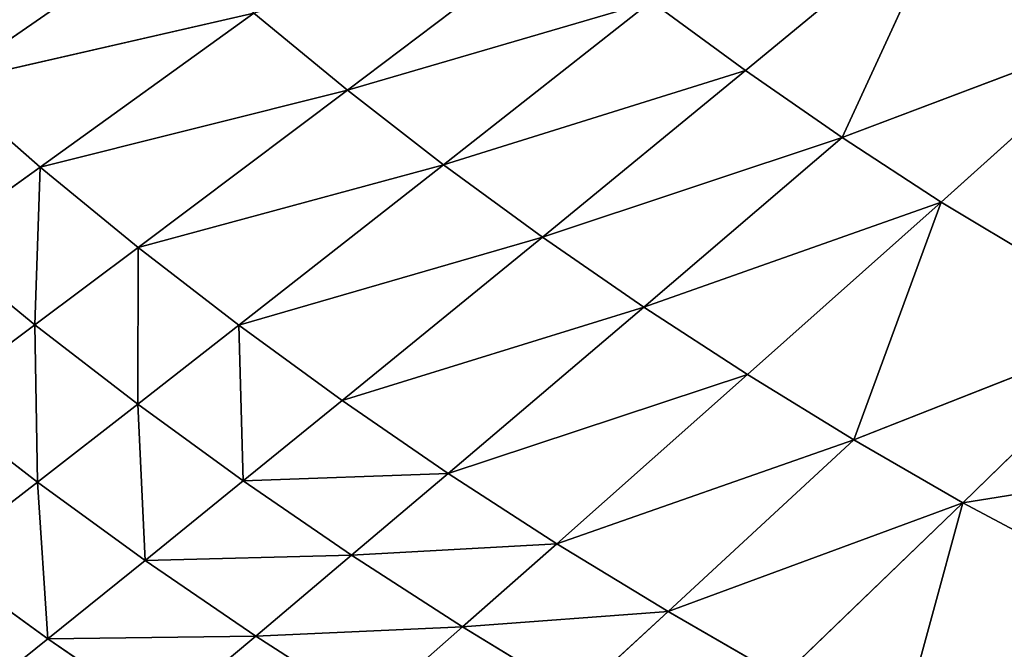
# Model space of a CAD drawing. Extents: x 0 to 500, y 0 to 390.
# Tile 212 of 256: x 120 to 147, y 86 to 103. Entities that reach past the tile are written whole.
import ezdxf

# ---------------------------------------------------------------- set-up
doc = ezdxf.new("R2010")
doc.units = 0
doc.header["$LTSCALE"] = 25.4
doc.layers.get('0').update_dxf_attribs({"linetype": 'CONTINUOUS'})

# ---------------------------------------------------------------- blocks, each defined once
blk = doc.blocks.new('ATLANTA505_-_S_STL')
at = {"color": 0}
for p, q in [((118.43, 48.382, 306.105), (121.066, 46.743, 303.987)), ((118.43, 48.382, 306.105), (121.066, 46.743, 303.987)), ((121.066, 46.743, 303.987), (118.058, 46.647, 301.807)), ((121.066, 46.743, 303.987), (118.058, 46.647, 301.807)), ((120.779, 45.113, 299.7), (118.058, 46.647, 301.807)), ((120.779, 45.113, 299.7), (118.058, 46.647, 301.807)), ((121.066, 46.743, 303.987), (120.779, 45.113, 299.7)), ((121.066, 46.743, 303.987), (120.779, 45.113, 299.7)), ((121.066, 46.743, 303.987), (124.152, 46.844, 306.093)), ((121.066, 46.743, 303.987), (124.152, 46.844, 306.093)), ((121.066, 46.743, 303.987), (123.727, 45.204, 301.841)), ((121.066, 46.743, 303.987), (123.727, 45.204, 301.841)), ((121.066, 46.743, 303.987), (126.752, 45.3, 303.91)), ((121.066, 46.743, 303.987), (126.752, 45.3, 303.91)), ((126.752, 45.3, 303.91), (124.152, 46.844, 306.093)), ((126.752, 45.3, 303.91), (124.152, 46.844, 306.093)), ((123.727, 45.204, 301.841), (126.752, 45.3, 303.91)), ((123.727, 45.204, 301.841), (126.752, 45.3, 303.91)), ((129.853, 45.401, 305.908), (126.752, 45.3, 303.91)), ((129.853, 45.401, 305.908), (126.752, 45.3, 303.91)), ((132.411, 43.947, 303.661), (126.752, 45.3, 303.91)), ((132.411, 43.947, 303.661), (126.752, 45.3, 303.91)), ((129.375, 43.851, 301.699), (126.752, 45.3, 303.91)), ((129.375, 43.851, 301.699), (126.752, 45.3, 303.91)), ((129.853, 45.401, 305.908), (132.411, 43.947, 303.661)), ((129.853, 45.401, 305.908), (132.411, 43.947, 303.661)), ((120.779, 45.113, 299.7), (117.908, 45.028, 297.486)), ((120.779, 45.113, 299.7), (117.908, 45.028, 297.486)), ((120.712, 43.593, 295.394), (117.908, 45.028, 297.486)), ((120.712, 43.593, 295.394), (117.908, 45.028, 297.486)), ((120.779, 45.113, 299.7), (120.712, 43.593, 295.394)), ((120.779, 45.113, 299.7), (120.712, 43.593, 295.394)), ((123.727, 45.204, 301.841), (120.779, 45.113, 299.7)), ((123.727, 45.204, 301.841), (120.779, 45.113, 299.7)), ((123.524, 43.674, 297.567), (120.779, 45.113, 299.7)), ((123.524, 43.674, 297.567), (120.779, 45.113, 299.7)), ((123.727, 45.204, 301.841), (123.524, 43.674, 297.567)), ((123.727, 45.204, 301.841), (123.524, 43.674, 297.567)), ((123.727, 45.204, 301.841), (126.412, 43.76, 299.668)), ((123.727, 45.204, 301.841), (126.412, 43.76, 299.668)), ((123.727, 45.204, 301.841), (129.375, 43.851, 301.699)), ((123.727, 45.204, 301.841), (129.375, 43.851, 301.699)), ((132.411, 43.947, 303.661), (129.375, 43.851, 301.699)), ((132.411, 43.947, 303.661), (129.375, 43.851, 301.699)), ((132.411, 43.947, 303.661), (135.521, 44.048, 305.554)), ((132.411, 43.947, 303.661), (135.521, 44.048, 305.554)), ((132.411, 43.947, 303.661), (134.991, 42.584, 301.386)), ((132.411, 43.947, 303.661), (134.991, 42.584, 301.386)), ((132.411, 43.947, 303.661), (138.034, 42.68, 303.244)), ((132.411, 43.947, 303.661), (138.034, 42.68, 303.244)), ((135.521, 44.048, 305.554), (138.034, 42.68, 303.244)), ((135.521, 44.048, 305.554), (138.034, 42.68, 303.244)), ((123.524, 43.674, 297.567), (120.712, 43.593, 295.394)), ((123.524, 43.674, 297.567), (120.712, 43.593, 295.394)), ((126.412, 43.76, 299.668), (123.524, 43.674, 297.567)), ((126.412, 43.76, 299.668), (123.524, 43.674, 297.567)), ((126.292, 42.326, 295.408), (123.524, 43.674, 297.567)), ((123.524, 43.674, 297.567), (123.539, 42.25, 293.278)), ((123.524, 43.674, 297.567), (123.539, 42.25, 293.278)), ((126.292, 42.326, 295.408), (123.524, 43.674, 297.567)), ((126.412, 43.76, 299.668), (126.292, 42.326, 295.408)), ((126.412, 43.76, 299.668), (126.292, 42.326, 295.408)), ((126.412, 43.76, 299.668), (129.375, 43.851, 301.699)), ((126.412, 43.76, 299.668), (129.375, 43.851, 301.699)), ((126.412, 43.76, 299.668), (129.119, 42.407, 297.469)), ((126.412, 43.76, 299.668), (129.119, 42.407, 297.469)), ((126.412, 43.76, 299.668), (132.019, 42.493, 299.462)), ((126.412, 43.76, 299.668), (132.019, 42.493, 299.462)), ((134.991, 42.584, 301.386), (129.375, 43.851, 301.699)), ((134.991, 42.584, 301.386), (129.375, 43.851, 301.699)), ((132.019, 42.493, 299.462), (129.375, 43.851, 301.699)), ((132.019, 42.493, 299.462), (129.375, 43.851, 301.699)), ((117.976, 43.518, 293.149), (120.712, 43.593, 295.394)), ((117.976, 43.518, 293.149), (120.712, 43.593, 295.394)), ((120.86, 42.178, 291.077), (117.976, 43.518, 293.149)), ((120.86, 42.178, 291.077), (117.976, 43.518, 293.149)), ((123.539, 42.25, 293.278), (120.712, 43.593, 295.394)), ((120.86, 42.178, 291.077), (120.712, 43.593, 295.394)), ((123.539, 42.25, 293.278), (120.712, 43.593, 295.394)), ((120.86, 42.178, 291.077), (120.712, 43.593, 295.394)), ((144.329, 42.884, 306.762), (146.091, 40.284, 300.266)), ((144.329, 42.884, 306.762), (146.091, 40.284, 300.266)), ((134.991, 42.584, 301.386), (132.019, 42.493, 299.462)), ((134.991, 42.584, 301.386), (132.019, 42.493, 299.462)), ((134.991, 42.584, 301.386), (138.034, 42.68, 303.244)), ((134.991, 42.584, 301.386), (138.034, 42.68, 303.244)), ((134.991, 42.584, 301.386), (140.209, 40.11, 296.759)), ((134.991, 42.584, 301.386), (140.209, 40.11, 296.759)), ((134.991, 42.584, 301.386), (143.117, 40.195, 298.544)), ((134.991, 42.584, 301.386), (143.117, 40.195, 298.544)), ((138.034, 42.68, 303.244), (141.147, 42.78, 305.036)), ((138.034, 42.68, 303.244), (141.147, 42.78, 305.036)), ((138.034, 42.68, 303.244), (143.117, 40.195, 298.544)), ((138.034, 42.68, 303.244), (143.117, 40.195, 298.544)), ((138.034, 42.68, 303.244), (146.091, 40.284, 300.266)), ((138.034, 42.68, 303.244), (146.091, 40.284, 300.266)), ((146.091, 40.284, 300.266), (141.147, 42.78, 305.036)), ((146.091, 40.284, 300.266), (141.147, 42.78, 305.036)), ((126.292, 42.326, 295.408), (123.539, 42.25, 293.278)), ((126.292, 42.326, 295.408), (123.539, 42.25, 293.278)), ((129.119, 42.407, 297.469), (126.292, 42.326, 295.408)), ((129.119, 42.407, 297.469), (126.292, 42.326, 295.408)), ((134.596, 39.953, 292.998), (126.292, 42.326, 295.408)), ((126.292, 42.326, 295.408), (131.893, 39.882, 291.02)), ((126.292, 42.326, 295.408), (131.893, 39.882, 291.02)), ((134.596, 39.953, 292.998), (126.292, 42.326, 295.408)), ((129.119, 42.407, 297.469), (132.019, 42.493, 299.462)), ((129.119, 42.407, 297.469), (132.019, 42.493, 299.462)), ((129.119, 42.407, 297.469), (134.596, 39.953, 292.998)), ((129.119, 42.407, 297.469), (134.596, 39.953, 292.998)), ((129.119, 42.407, 297.469), (137.368, 40.03, 294.911)), ((129.119, 42.407, 297.469), (137.368, 40.03, 294.911)), ((140.209, 40.11, 296.759), (132.019, 42.493, 299.462)), ((140.209, 40.11, 296.759), (132.019, 42.493, 299.462)), ((137.368, 40.03, 294.911), (132.019, 42.493, 299.462)), ((137.368, 40.03, 294.911), (132.019, 42.493, 299.462)), ((118.256, 42.113, 288.804), (120.86, 42.178, 291.077)), ((118.256, 42.113, 288.804), (120.86, 42.178, 291.077)), ((126.698, 39.752, 286.866), (118.256, 42.113, 288.804)), ((124.206, 39.694, 284.688), (118.256, 42.113, 288.804)), ((126.698, 39.752, 286.866), (118.256, 42.113, 288.804)), ((124.206, 39.694, 284.688), (118.256, 42.113, 288.804)), ((120.86, 42.178, 291.077), (123.539, 42.25, 293.278)), ((120.86, 42.178, 291.077), (123.539, 42.25, 293.278)), ((129.261, 39.814, 288.977), (120.86, 42.178, 291.077)), ((126.698, 39.752, 286.866), (120.86, 42.178, 291.077)), ((129.261, 39.814, 288.977), (120.86, 42.178, 291.077)), ((126.698, 39.752, 286.866), (120.86, 42.178, 291.077)), ((131.893, 39.882, 291.02), (123.539, 42.25, 293.278)), ((129.261, 39.814, 288.977), (123.539, 42.25, 293.278)), ((131.893, 39.882, 291.02), (123.539, 42.25, 293.278)), ((129.261, 39.814, 288.977), (123.539, 42.25, 293.278)), ((146.091, 40.284, 300.266), (152.235, 40.474, 303.527)), ((146.091, 40.284, 300.266), (152.235, 40.474, 303.527)), ((140.209, 40.11, 296.759), (143.117, 40.195, 298.544)), ((140.209, 40.11, 296.759), (143.117, 40.195, 298.544)), ((143.117, 40.195, 298.544), (146.091, 40.284, 300.266)), ((143.117, 40.195, 298.544), (146.091, 40.284, 300.266)), ((143.117, 40.195, 298.544), (145.499, 37.941, 292.036)), ((143.117, 40.195, 298.544), (145.499, 37.941, 292.036)), ((143.117, 40.195, 298.544), (151.102, 38.093, 295.395)), ((143.117, 40.195, 298.544), (151.102, 38.093, 295.395)), ((146.091, 40.284, 300.266), (151.102, 38.093, 295.395)), ((146.091, 40.284, 300.266), (151.102, 38.093, 295.395)), ((146.091, 40.284, 300.266), (156.953, 38.26, 298.521)), ((146.091, 40.284, 300.266), (156.953, 38.26, 298.521)), ((129.261, 39.814, 288.977), (131.893, 39.882, 291.02)), ((129.261, 39.814, 288.977), (131.893, 39.882, 291.02)), ((134.596, 39.953, 292.998), (131.893, 39.882, 291.02)), ((134.596, 39.953, 292.998), (131.893, 39.882, 291.02)), ((140.15, 37.804, 288.436), (131.893, 39.882, 291.02)), ((137.574, 37.742, 286.545), (131.893, 39.882, 291.02)), ((140.15, 37.804, 288.436), (131.893, 39.882, 291.02)), ((137.574, 37.742, 286.545), (131.893, 39.882, 291.02)), ((134.596, 39.953, 292.998), (137.368, 40.03, 294.911)), ((134.596, 39.953, 292.998), (137.368, 40.03, 294.911)), ((134.596, 39.953, 292.998), (140.15, 37.804, 288.436)), ((134.596, 39.953, 292.998), (140.15, 37.804, 288.436)), ((134.596, 39.953, 292.998), (142.792, 37.871, 290.266)), ((134.596, 39.953, 292.998), (142.792, 37.871, 290.266)), ((140.209, 40.11, 296.759), (137.368, 40.03, 294.911)), ((140.209, 40.11, 296.759), (137.368, 40.03, 294.911)), ((142.792, 37.871, 290.266), (137.368, 40.03, 294.911)), ((137.368, 40.03, 294.911), (145.499, 37.941, 292.036)), ((137.368, 40.03, 294.911), (145.499, 37.941, 292.036)), ((142.792, 37.871, 290.266), (137.368, 40.03, 294.911)), ((140.209, 40.11, 296.759), (145.499, 37.941, 292.036)), ((140.209, 40.11, 296.759), (145.499, 37.941, 292.036)), ((126.698, 39.752, 286.866), (129.261, 39.814, 288.977)), ((126.698, 39.752, 286.866), (129.261, 39.814, 288.977)), ((137.574, 37.742, 286.545), (129.261, 39.814, 288.977)), ((135.064, 37.683, 284.591), (129.261, 39.814, 288.977)), ((137.574, 37.742, 286.545), (129.261, 39.814, 288.977)), ((135.064, 37.683, 284.591), (129.261, 39.814, 288.977)), ((145.499, 37.941, 292.036), (151.102, 38.093, 295.395)), ((145.499, 37.941, 292.036), (151.102, 38.093, 295.395)), ((140.15, 37.804, 288.436), (137.574, 37.742, 286.545)), ((140.15, 37.804, 288.436), (137.574, 37.742, 286.545)), ((140.15, 37.804, 288.436), (142.792, 37.871, 290.266)), ((140.15, 37.804, 288.436), (142.792, 37.871, 290.266)), ((140.15, 37.804, 288.436), (145.773, 35.921, 283.793)), ((140.15, 37.804, 288.436), (145.773, 35.921, 283.793)), ((145.499, 37.941, 292.036), (142.792, 37.871, 290.266)), ((145.499, 37.941, 292.036), (142.792, 37.871, 290.266)), ((145.773, 35.921, 283.793), (142.792, 37.871, 290.266)), ((142.792, 37.871, 290.266), (150.853, 36.04, 287.226)), ((142.792, 37.871, 290.266), (150.853, 36.04, 287.226)), ((145.773, 35.921, 283.793), (142.792, 37.871, 290.266)), ((145.499, 37.941, 292.036), (150.853, 36.04, 287.226)), ((145.499, 37.941, 292.036), (150.853, 36.04, 287.226))]:
    blk.add_line(p, q, dxfattribs=at)
mesh = blk.add_polyface(dxfattribs=at)
corners = [(118.43, 48.382, 306.105), (121.066, 46.743, 303.987), (118.058, 46.647, 301.807)]
mesh.append_faces([[corners[k] for k in face] for face in [(0, 1, 2)]], dxfattribs={"color": 0})
mesh = blk.add_polyface(dxfattribs=at)
corners = [(118.43, 48.382, 306.105), (124.152, 46.844, 306.093), (121.066, 46.743, 303.987)]
mesh.append_faces([[corners[k] for k in face] for face in [(0, 1, 2)]], dxfattribs={"color": 0})
mesh = blk.add_polyface(dxfattribs=at)
corners = [(118.058, 46.647, 301.807), (120.779, 45.113, 299.7), (117.908, 45.028, 297.486)]
mesh.append_faces([[corners[k] for k in face] for face in [(0, 1, 2)]], dxfattribs={"color": 0})
mesh = blk.add_polyface(dxfattribs=at)
corners = [(121.066, 46.743, 303.987), (120.779, 45.113, 299.7), (118.058, 46.647, 301.807)]
mesh.append_faces([[corners[k] for k in face] for face in [(0, 1, 2)]], dxfattribs={"color": 0})
mesh = blk.add_polyface(dxfattribs=at)
corners = [(121.066, 46.743, 303.987), (123.727, 45.204, 301.841), (120.779, 45.113, 299.7)]
mesh.append_faces([[corners[k] for k in face] for face in [(0, 1, 2)]], dxfattribs={"color": 0})
mesh = blk.add_polyface(dxfattribs=at)
corners = [(124.152, 46.844, 306.093), (126.752, 45.3, 303.91), (121.066, 46.743, 303.987)]
mesh.append_faces([[corners[k] for k in face] for face in [(0, 1, 2)]], dxfattribs={"color": 0})
mesh = blk.add_polyface(dxfattribs=at)
corners = [(121.066, 46.743, 303.987), (126.752, 45.3, 303.91), (123.727, 45.204, 301.841)]
mesh.append_faces([[corners[k] for k in face] for face in [(0, 1, 2)]], dxfattribs={"color": 0})
mesh = blk.add_polyface(dxfattribs=at)
corners = [(124.152, 46.844, 306.093), (129.853, 45.401, 305.908), (126.752, 45.3, 303.91)]
mesh.append_faces([[corners[k] for k in face] for face in [(0, 1, 2)]], dxfattribs={"color": 0})
mesh = blk.add_polyface(dxfattribs=at)
corners = [(126.752, 45.3, 303.91), (129.375, 43.851, 301.699), (123.727, 45.204, 301.841)]
mesh.append_faces([[corners[k] for k in face] for face in [(0, 1, 2)]], dxfattribs={"color": 0})
mesh = blk.add_polyface(dxfattribs=at)
corners = [(129.853, 45.401, 305.908), (132.411, 43.947, 303.661), (126.752, 45.3, 303.91)]
mesh.append_faces([[corners[k] for k in face] for face in [(0, 1, 2)]], dxfattribs={"color": 0})
mesh = blk.add_polyface(dxfattribs=at)
corners = [(126.752, 45.3, 303.91), (132.411, 43.947, 303.661), (129.375, 43.851, 301.699)]
mesh.append_faces([[corners[k] for k in face] for face in [(0, 1, 2)]], dxfattribs={"color": 0})
mesh = blk.add_polyface(dxfattribs=at)
corners = [(129.853, 45.401, 305.908), (135.521, 44.048, 305.554), (132.411, 43.947, 303.661)]
mesh.append_faces([[corners[k] for k in face] for face in [(0, 1, 2)]], dxfattribs={"color": 0})
mesh = blk.add_polyface(dxfattribs=at)
corners = [(120.779, 45.113, 299.7), (120.712, 43.593, 295.394), (117.908, 45.028, 297.486)]
mesh.append_faces([[corners[k] for k in face] for face in [(0, 1, 2)]], dxfattribs={"color": 0})
mesh = blk.add_polyface(dxfattribs=at)
corners = [(117.908, 45.028, 297.486), (120.712, 43.593, 295.394), (117.976, 43.518, 293.149)]
mesh.append_faces([[corners[k] for k in face] for face in [(0, 1, 2)]], dxfattribs={"color": 0})
mesh = blk.add_polyface(dxfattribs=at)
corners = [(120.779, 45.113, 299.7), (123.524, 43.674, 297.567), (120.712, 43.593, 295.394)]
mesh.append_faces([[corners[k] for k in face] for face in [(0, 1, 2)]], dxfattribs={"color": 0})
mesh = blk.add_polyface(dxfattribs=at)
corners = [(123.727, 45.204, 301.841), (123.524, 43.674, 297.567), (120.779, 45.113, 299.7)]
mesh.append_faces([[corners[k] for k in face] for face in [(0, 1, 2)]], dxfattribs={"color": 0})
mesh = blk.add_polyface(dxfattribs=at)
corners = [(123.727, 45.204, 301.841), (126.412, 43.76, 299.668), (123.524, 43.674, 297.567)]
mesh.append_faces([[corners[k] for k in face] for face in [(0, 1, 2)]], dxfattribs={"color": 0})
mesh = blk.add_polyface(dxfattribs=at)
corners = [(123.727, 45.204, 301.841), (129.375, 43.851, 301.699), (126.412, 43.76, 299.668)]
mesh.append_faces([[corners[k] for k in face] for face in [(0, 1, 2)]], dxfattribs={"color": 0})
mesh = blk.add_polyface(dxfattribs=at)
corners = [(132.411, 43.947, 303.661), (134.991, 42.584, 301.386), (129.375, 43.851, 301.699)]
mesh.append_faces([[corners[k] for k in face] for face in [(0, 1, 2)]], dxfattribs={"color": 0})
mesh = blk.add_polyface(dxfattribs=at)
corners = [(135.521, 44.048, 305.554), (138.034, 42.68, 303.244), (132.411, 43.947, 303.661)]
mesh.append_faces([[corners[k] for k in face] for face in [(0, 1, 2)]], dxfattribs={"color": 0})
mesh = blk.add_polyface(dxfattribs=at)
corners = [(132.411, 43.947, 303.661), (138.034, 42.68, 303.244), (134.991, 42.584, 301.386)]
mesh.append_faces([[corners[k] for k in face] for face in [(0, 1, 2)]], dxfattribs={"color": 0})
mesh = blk.add_polyface(dxfattribs=at)
corners = [(135.521, 44.048, 305.554), (141.147, 42.78, 305.036), (138.034, 42.68, 303.244)]
mesh.append_faces([[corners[k] for k in face] for face in [(0, 1, 2)]], dxfattribs={"color": 0})
mesh = blk.add_polyface(dxfattribs=at)
corners = [(123.524, 43.674, 297.567), (123.539, 42.25, 293.278), (120.712, 43.593, 295.394)]
mesh.append_faces([[corners[k] for k in face] for face in [(0, 1, 2)]], dxfattribs={"color": 0})
mesh = blk.add_polyface(dxfattribs=at)
corners = [(126.412, 43.76, 299.668), (126.292, 42.326, 295.408), (123.524, 43.674, 297.567)]
mesh.append_faces([[corners[k] for k in face] for face in [(0, 1, 2)]], dxfattribs={"color": 0})
mesh = blk.add_polyface(dxfattribs=at)
corners = [(123.524, 43.674, 297.567), (126.292, 42.326, 295.408), (123.539, 42.25, 293.278)]
mesh.append_faces([[corners[k] for k in face] for face in [(0, 1, 2)]], dxfattribs={"color": 0})
mesh = blk.add_polyface(dxfattribs=at)
corners = [(126.412, 43.76, 299.668), (129.119, 42.407, 297.469), (126.292, 42.326, 295.408)]
mesh.append_faces([[corners[k] for k in face] for face in [(0, 1, 2)]], dxfattribs={"color": 0})
mesh = blk.add_polyface(dxfattribs=at)
corners = [(129.375, 43.851, 301.699), (132.019, 42.493, 299.462), (126.412, 43.76, 299.668)]
mesh.append_faces([[corners[k] for k in face] for face in [(0, 1, 2)]], dxfattribs={"color": 0})
mesh = blk.add_polyface(dxfattribs=at)
corners = [(126.412, 43.76, 299.668), (132.019, 42.493, 299.462), (129.119, 42.407, 297.469)]
mesh.append_faces([[corners[k] for k in face] for face in [(0, 1, 2)]], dxfattribs={"color": 0})
mesh = blk.add_polyface(dxfattribs=at)
corners = [(129.375, 43.851, 301.699), (134.991, 42.584, 301.386), (132.019, 42.493, 299.462)]
mesh.append_faces([[corners[k] for k in face] for face in [(0, 1, 2)]], dxfattribs={"color": 0})
mesh = blk.add_polyface(dxfattribs=at)
corners = [(120.712, 43.593, 295.394), (120.86, 42.178, 291.077), (117.976, 43.518, 293.149)]
mesh.append_faces([[corners[k] for k in face] for face in [(0, 1, 2)]], dxfattribs={"color": 0})
mesh = blk.add_polyface(dxfattribs=at)
corners = [(117.976, 43.518, 293.149), (120.86, 42.178, 291.077), (118.256, 42.113, 288.804)]
mesh.append_faces([[corners[k] for k in face] for face in [(0, 1, 2)]], dxfattribs={"color": 0})
mesh = blk.add_polyface(dxfattribs=at)
corners = [(120.712, 43.593, 295.394), (123.539, 42.25, 293.278), (120.86, 42.178, 291.077)]
mesh.append_faces([[corners[k] for k in face] for face in [(0, 1, 2)]], dxfattribs={"color": 0})
mesh = blk.add_polyface(dxfattribs=at)
corners = [(144.329, 42.884, 306.762), (146.091, 40.284, 300.266), (141.147, 42.78, 305.036)]
mesh.append_faces([[corners[k] for k in face] for face in [(0, 1, 2)]], dxfattribs={"color": 0})
mesh = blk.add_polyface(dxfattribs=at)
corners = [(147.579, 42.993, 308.425), (152.235, 40.474, 303.527), (144.329, 42.884, 306.762)]
mesh.append_faces([[corners[k] for k in face] for face in [(0, 1, 2)]], dxfattribs={"color": 0})
mesh = blk.add_polyface(dxfattribs=at)
corners = [(144.329, 42.884, 306.762), (152.235, 40.474, 303.527), (146.091, 40.284, 300.266)]
mesh.append_faces([[corners[k] for k in face] for face in [(0, 1, 2)]], dxfattribs={"color": 0})
mesh = blk.add_polyface(dxfattribs=at)
corners = [(134.991, 42.584, 301.386), (140.209, 40.11, 296.759), (132.019, 42.493, 299.462)]
mesh.append_faces([[corners[k] for k in face] for face in [(0, 1, 2)]], dxfattribs={"color": 0})
mesh = blk.add_polyface(dxfattribs=at)
corners = [(138.034, 42.68, 303.244), (143.117, 40.195, 298.544), (134.991, 42.584, 301.386)]
mesh.append_faces([[corners[k] for k in face] for face in [(0, 1, 2)]], dxfattribs={"color": 0})
mesh = blk.add_polyface(dxfattribs=at)
corners = [(134.991, 42.584, 301.386), (143.117, 40.195, 298.544), (140.209, 40.11, 296.759)]
mesh.append_faces([[corners[k] for k in face] for face in [(0, 1, 2)]], dxfattribs={"color": 0})
mesh = blk.add_polyface(dxfattribs=at)
corners = [(141.147, 42.78, 305.036), (146.091, 40.284, 300.266), (138.034, 42.68, 303.244)]
mesh.append_faces([[corners[k] for k in face] for face in [(0, 1, 2)]], dxfattribs={"color": 0})
mesh = blk.add_polyface(dxfattribs=at)
corners = [(138.034, 42.68, 303.244), (146.091, 40.284, 300.266), (143.117, 40.195, 298.544)]
mesh.append_faces([[corners[k] for k in face] for face in [(0, 1, 2)]], dxfattribs={"color": 0})
mesh = blk.add_polyface(dxfattribs=at)
corners = [(126.292, 42.326, 295.408), (131.893, 39.882, 291.02), (123.539, 42.25, 293.278)]
mesh.append_faces([[corners[k] for k in face] for face in [(0, 1, 2)]], dxfattribs={"color": 0})
mesh = blk.add_polyface(dxfattribs=at)
corners = [(129.119, 42.407, 297.469), (134.596, 39.953, 292.998), (126.292, 42.326, 295.408)]
mesh.append_faces([[corners[k] for k in face] for face in [(0, 1, 2)]], dxfattribs={"color": 0})
mesh = blk.add_polyface(dxfattribs=at)
corners = [(126.292, 42.326, 295.408), (134.596, 39.953, 292.998), (131.893, 39.882, 291.02)]
mesh.append_faces([[corners[k] for k in face] for face in [(0, 1, 2)]], dxfattribs={"color": 0})
mesh = blk.add_polyface(dxfattribs=at)
corners = [(132.019, 42.493, 299.462), (137.368, 40.03, 294.911), (129.119, 42.407, 297.469)]
mesh.append_faces([[corners[k] for k in face] for face in [(0, 1, 2)]], dxfattribs={"color": 0})
mesh = blk.add_polyface(dxfattribs=at)
corners = [(129.119, 42.407, 297.469), (137.368, 40.03, 294.911), (134.596, 39.953, 292.998)]
mesh.append_faces([[corners[k] for k in face] for face in [(0, 1, 2)]], dxfattribs={"color": 0})
mesh = blk.add_polyface(dxfattribs=at)
corners = [(132.019, 42.493, 299.462), (140.209, 40.11, 296.759), (137.368, 40.03, 294.911)]
mesh.append_faces([[corners[k] for k in face] for face in [(0, 1, 2)]], dxfattribs={"color": 0})
mesh = blk.add_polyface(dxfattribs=at)
corners = [(118.256, 42.113, 288.804), (124.206, 39.694, 284.688), (115.728, 42.052, 286.46)]
mesh.append_faces([[corners[k] for k in face] for face in [(0, 1, 2)]], dxfattribs={"color": 0})
mesh = blk.add_polyface(dxfattribs=at)
corners = [(120.86, 42.178, 291.077), (126.698, 39.752, 286.866), (118.256, 42.113, 288.804)]
mesh.append_faces([[corners[k] for k in face] for face in [(0, 1, 2)]], dxfattribs={"color": 0})
mesh = blk.add_polyface(dxfattribs=at)
corners = [(118.256, 42.113, 288.804), (126.698, 39.752, 286.866), (124.206, 39.694, 284.688)]
mesh.append_faces([[corners[k] for k in face] for face in [(0, 1, 2)]], dxfattribs={"color": 0})
mesh = blk.add_polyface(dxfattribs=at)
corners = [(123.539, 42.25, 293.278), (129.261, 39.814, 288.977), (120.86, 42.178, 291.077)]
mesh.append_faces([[corners[k] for k in face] for face in [(0, 1, 2)]], dxfattribs={"color": 0})
mesh = blk.add_polyface(dxfattribs=at)
corners = [(120.86, 42.178, 291.077), (129.261, 39.814, 288.977), (126.698, 39.752, 286.866)]
mesh.append_faces([[corners[k] for k in face] for face in [(0, 1, 2)]], dxfattribs={"color": 0})
mesh = blk.add_polyface(dxfattribs=at)
corners = [(123.539, 42.25, 293.278), (131.893, 39.882, 291.02), (129.261, 39.814, 288.977)]
mesh.append_faces([[corners[k] for k in face] for face in [(0, 1, 2)]], dxfattribs={"color": 0})
mesh = blk.add_polyface(dxfattribs=at)
corners = [(152.235, 40.474, 303.527), (156.953, 38.26, 298.521), (146.091, 40.284, 300.266)]
mesh.append_faces([[corners[k] for k in face] for face in [(0, 1, 2)]], dxfattribs={"color": 0})
mesh = blk.add_polyface(dxfattribs=at)
corners = [(143.117, 40.195, 298.544), (145.499, 37.941, 292.036), (140.209, 40.11, 296.759)]
mesh.append_faces([[corners[k] for k in face] for face in [(0, 1, 2)]], dxfattribs={"color": 0})
mesh = blk.add_polyface(dxfattribs=at)
corners = [(146.091, 40.284, 300.266), (151.102, 38.093, 295.395), (143.117, 40.195, 298.544)]
mesh.append_faces([[corners[k] for k in face] for face in [(0, 1, 2)]], dxfattribs={"color": 0})
mesh = blk.add_polyface(dxfattribs=at)
corners = [(143.117, 40.195, 298.544), (151.102, 38.093, 295.395), (145.499, 37.941, 292.036)]
mesh.append_faces([[corners[k] for k in face] for face in [(0, 1, 2)]], dxfattribs={"color": 0})
mesh = blk.add_polyface(dxfattribs=at)
corners = [(146.091, 40.284, 300.266), (156.953, 38.26, 298.521), (151.102, 38.093, 295.395)]
mesh.append_faces([[corners[k] for k in face] for face in [(0, 1, 2)]], dxfattribs={"color": 0})
mesh = blk.add_polyface(dxfattribs=at)
corners = [(131.893, 39.882, 291.02), (137.574, 37.742, 286.545), (129.261, 39.814, 288.977)]
mesh.append_faces([[corners[k] for k in face] for face in [(0, 1, 2)]], dxfattribs={"color": 0})
mesh = blk.add_polyface(dxfattribs=at)
corners = [(134.596, 39.953, 292.998), (140.15, 37.804, 288.436), (131.893, 39.882, 291.02)]
mesh.append_faces([[corners[k] for k in face] for face in [(0, 1, 2)]], dxfattribs={"color": 0})
mesh = blk.add_polyface(dxfattribs=at)
corners = [(131.893, 39.882, 291.02), (140.15, 37.804, 288.436), (137.574, 37.742, 286.545)]
mesh.append_faces([[corners[k] for k in face] for face in [(0, 1, 2)]], dxfattribs={"color": 0})
mesh = blk.add_polyface(dxfattribs=at)
corners = [(137.368, 40.03, 294.911), (142.792, 37.871, 290.266), (134.596, 39.953, 292.998)]
mesh.append_faces([[corners[k] for k in face] for face in [(0, 1, 2)]], dxfattribs={"color": 0})
mesh = blk.add_polyface(dxfattribs=at)
corners = [(134.596, 39.953, 292.998), (142.792, 37.871, 290.266), (140.15, 37.804, 288.436)]
mesh.append_faces([[corners[k] for k in face] for face in [(0, 1, 2)]], dxfattribs={"color": 0})
mesh = blk.add_polyface(dxfattribs=at)
corners = [(140.209, 40.11, 296.759), (145.499, 37.941, 292.036), (137.368, 40.03, 294.911)]
mesh.append_faces([[corners[k] for k in face] for face in [(0, 1, 2)]], dxfattribs={"color": 0})
mesh = blk.add_polyface(dxfattribs=at)
corners = [(137.368, 40.03, 294.911), (145.499, 37.941, 292.036), (142.792, 37.871, 290.266)]
mesh.append_faces([[corners[k] for k in face] for face in [(0, 1, 2)]], dxfattribs={"color": 0})
mesh = blk.add_polyface(dxfattribs=at)
corners = [(129.261, 39.814, 288.977), (135.064, 37.683, 284.591), (126.698, 39.752, 286.866)]
mesh.append_faces([[corners[k] for k in face] for face in [(0, 1, 2)]], dxfattribs={"color": 0})
mesh = blk.add_polyface(dxfattribs=at)
corners = [(129.261, 39.814, 288.977), (137.574, 37.742, 286.545), (135.064, 37.683, 284.591)]
mesh.append_faces([[corners[k] for k in face] for face in [(0, 1, 2)]], dxfattribs={"color": 0})
mesh = blk.add_polyface(dxfattribs=at)
corners = [(151.102, 38.093, 295.395), (150.853, 36.04, 287.226), (145.499, 37.941, 292.036)]
mesh.append_faces([[corners[k] for k in face] for face in [(0, 1, 2)]], dxfattribs={"color": 0})
mesh = blk.add_polyface(dxfattribs=at)
corners = [(140.15, 37.804, 288.436), (145.773, 35.921, 283.793), (137.574, 37.742, 286.545)]
mesh.append_faces([[corners[k] for k in face] for face in [(0, 1, 2)]], dxfattribs={"color": 0})
mesh = blk.add_polyface(dxfattribs=at)
corners = [(142.792, 37.871, 290.266), (145.773, 35.921, 283.793), (140.15, 37.804, 288.436)]
mesh.append_faces([[corners[k] for k in face] for face in [(0, 1, 2)]], dxfattribs={"color": 0})
mesh = blk.add_polyface(dxfattribs=at)
corners = [(145.499, 37.941, 292.036), (150.853, 36.04, 287.226), (142.792, 37.871, 290.266)]
mesh.append_faces([[corners[k] for k in face] for face in [(0, 1, 2)]], dxfattribs={"color": 0})
mesh = blk.add_polyface(dxfattribs=at)
corners = [(142.792, 37.871, 290.266), (150.853, 36.04, 287.226), (145.773, 35.921, 283.793)]
mesh.append_faces([[corners[k] for k in face] for face in [(0, 1, 2)]], dxfattribs={"color": 0})
mesh = blk.add_polyface(dxfattribs=at)
corners = [(150.853, 36.04, 287.226), (151.457, 34.266, 279.078), (145.773, 35.921, 283.793)]
mesh.append_faces([[corners[k] for k in face] for face in [(0, 1, 2)]], dxfattribs={"color": 0})

msp = doc.modelspace()

# ---------------------------------------------------------------- block references
at = {"color": 254, "extrusion": (0, -1, 1.11022e-16)}
msp.add_blockref('ATLANTA505_-_S_STL', (-0.149, -0.01, -389.852), dxfattribs=at)

doc.saveas('drawing.dxf')
